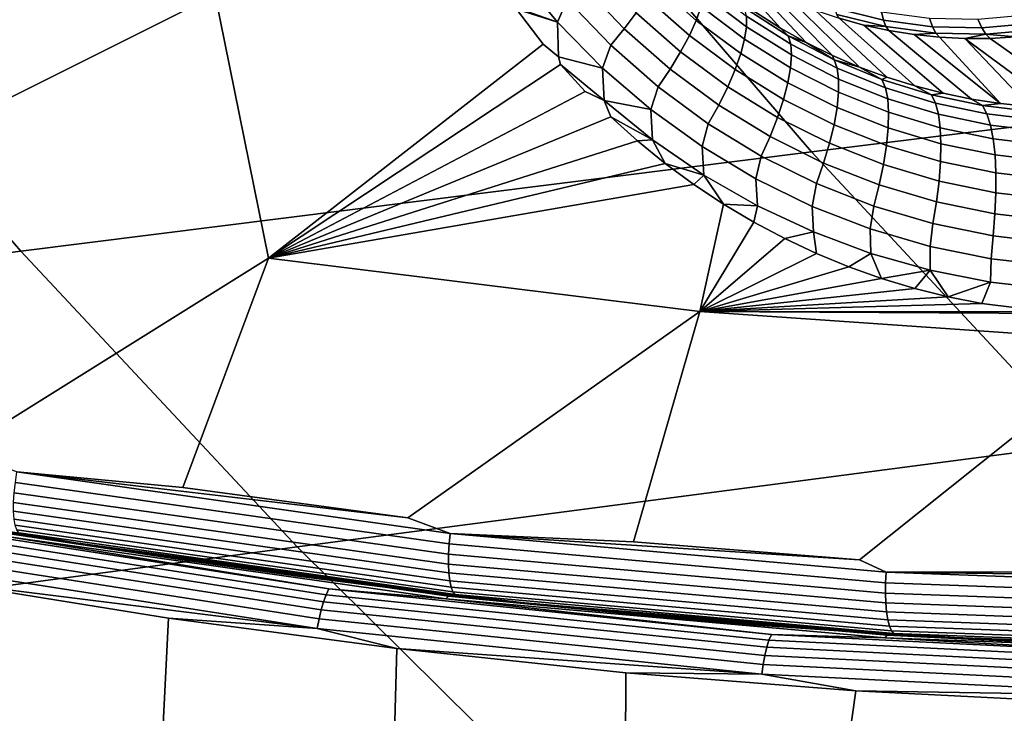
# Model space of a CAD drawing. Header units: metres. Extents: x -240 to 45, y -77 to 27.
# Tile 70 of 256: x -218.9 to -217.19, y -15.11 to -13.9. Entities that reach past the tile are written whole.
import ezdxf

# ---------------------------------------------------------------- set-up
doc = ezdxf.new("R2010")
doc.units = ezdxf.units.M
doc.layers.add('solid_102011X2', color=7, linetype='CONTINUOUS')

msp = doc.modelspace()

# ---------------------------------------------------------------- linework, layer by layer
at = {"layer": 'solid_102011X2'}
for points in [[(-216.585831, -13.440899, 301.775146), (-217.977844, -13.604796, 300.116638), (-217.524002, -14.133403, 299.797791), (-216.139908, -13.962854, 301.456696)], [(-217.977844, -13.604796, 300.116638), (-219.358139, -13.770523, 298.447479), (-218.896011, -14.305807, 298.128632), (-217.524002, -14.133403, 299.797791)], [(-219.124634, -13.752932, 273.059631), (-218.55864, -13.861032, 272.916779), (-219.208542, -14.186121, 272.996063)], [(-219.358139, -13.770523, 298.447479), (-220.725006, -13.937861, 296.767059), (-220.254196, -14.479825, 296.448639), (-218.896011, -14.305807, 298.128632)], [(-218.017715, -13.781998, 272.794159), (-217.948074, -13.868832, 272.763702), (-217.964508, -13.908381, 272.769867), (-218.036209, -13.821541, 272.800385)], [(-217.577393, -13.918486, 272.378235), (-217.620743, -13.891112, 272.395569), (-217.714615, -13.782728, 271.666595), (-217.67746, -13.807922, 271.659332)], [(-218.036209, -13.821541, 272.800385), (-217.964508, -13.908381, 272.769867), (-218.038635, -13.882269, 272.794342)], [(-217.899353, -13.816694, 272.727386), (-217.828003, -13.891851, 272.696259), (-217.848663, -13.919778, 272.716339), (-217.922348, -13.842445, 272.747833)], [(-217.785492, -13.817716, 272.612518), (-217.715103, -13.881244, 272.581665), (-217.723755, -13.905154, 272.612701), (-217.796127, -13.84036, 272.64389)], [(-217.532822, -13.943481, 272.361053), (-217.577393, -13.918486, 272.378235), (-217.67746, -13.807922, 271.659332), (-217.639069, -13.83104, 271.651581)], [(-217.796127, -13.84036, 272.64389), (-217.723755, -13.905154, 272.612701), (-217.73584, -13.931536, 272.640411), (-217.810379, -13.865219, 272.671967)], [(-217.487152, -13.966058, 272.344208), (-217.532822, -13.943481, 272.361053), (-217.639069, -13.83104, 271.651581), (-217.599564, -13.852015, 271.643341)], [(-217.922348, -13.842445, 272.747833), (-217.848663, -13.919778, 272.716339), (-217.872009, -13.9485, 272.731842), (-217.948074, -13.868832, 272.763702)], [(-217.708588, -13.842493, 272.511902), (-217.63649, -13.897902, 272.481262), (-217.63649, -13.916173, 272.516998), (-217.710007, -13.860231, 272.547852)], [(-217.440475, -13.986183, 272.327667), (-217.487152, -13.966058, 272.344208), (-217.599564, -13.852015, 271.643341), (-217.559067, -13.870785, 271.634644)], [(-218.55864, -13.861032, 272.916779), (-218.465927, -14.318016, 272.80954), (-219.003433, -14.653206, 272.838623), (-219.208542, -14.186121, 272.996063)], [(-218.035995, -13.885931, 272.793182), (-217.989609, -13.94623, 272.77301), (-218.465927, -14.318016, 272.80954), (-218.55864, -13.861032, 272.916779)], [(-217.948074, -13.868832, 272.763702), (-217.872009, -13.9485, 272.731842), (-217.886505, -13.988034, 272.738007), (-217.964508, -13.908381, 272.769867)], [(-217.810379, -13.865219, 272.671967), (-217.73584, -13.931536, 272.640411), (-217.751114, -13.959915, 272.664307), (-217.828003, -13.891851, 272.696259)], [(-217.710007, -13.860231, 272.547852), (-217.63649, -13.916173, 272.516998), (-217.639847, -13.937991, 272.550507), (-217.715103, -13.881244, 272.581665)], [(-217.392914, -14.003836, 272.311554), (-217.440475, -13.986183, 272.327667), (-217.559067, -13.870785, 271.634644), (-217.517685, -13.887295, 271.625519)], [(-217.399078, -13.904934, 271.541534), (-217.482788, -13.884199, 271.561127), (-217.484222, -13.869994, 271.535767), (-217.402267, -13.890296, 271.516602)], [(-217.964508, -13.908381, 272.769867), (-218.035995, -13.885931, 272.793182), (-218.038635, -13.882269, 272.794342)], [(-217.964508, -13.908381, 272.769867), (-217.962753, -13.96854, 272.763123), (-217.989609, -13.94623, 272.77301), (-218.035995, -13.885931, 272.793182)], [(-217.828003, -13.891851, 272.696259), (-217.751114, -13.959915, 272.664307), (-217.769318, -13.989786, 272.68399), (-217.848663, -13.919778, 272.716339)], [(-217.715103, -13.881244, 272.581665), (-217.639847, -13.937991, 272.550507), (-217.6465, -13.962966, 272.581207), (-217.723755, -13.905154, 272.612701)], [(-217.564331, -13.932002, 272.413635), (-217.639862, -13.883506, 272.44397), (-217.620743, -13.891112, 272.395569), (-217.577393, -13.918486, 272.378235)], [(-217.639862, -13.883506, 272.44397), (-217.564331, -13.932002, 272.413635), (-217.559952, -13.946541, 272.450775), (-217.63649, -13.897902, 272.481262)], [(-217.344559, -14.018992, 272.295898), (-217.392914, -14.003836, 272.311554), (-217.517685, -13.887295, 271.625519), (-217.47554, -13.901496, 271.615997)], [(-217.394791, -13.915852, 271.568146), (-217.479874, -13.894775, 271.588074), (-217.482788, -13.884199, 271.561127), (-217.399078, -13.904934, 271.541534)], [(-217.402267, -13.890296, 271.516602), (-217.318848, -13.901415, 271.496216), (-217.313873, -13.916289, 271.520721), (-217.399078, -13.904934, 271.541534)], [(-217.964508, -13.908381, 272.769867), (-217.886505, -13.988034, 272.738007), (-217.962753, -13.96854, 272.763123)], [(-217.723755, -13.905154, 272.612701), (-217.6465, -13.962966, 272.581207), (-217.656357, -13.990652, 272.608521), (-217.73584, -13.931536, 272.640411)], [(-217.63649, -13.897902, 272.481262), (-217.559952, -13.946541, 272.450775), (-217.558578, -13.965208, 272.486267), (-217.63649, -13.916173, 272.516998)], [(-217.479874, -13.894775, 271.588074), (-217.394791, -13.915852, 271.568146), (-217.432755, -13.913346, 271.60611), (-217.47554, -13.901496, 271.615997)], [(-217.295532, -14.031645, 272.280762), (-217.344559, -14.018992, 272.295898), (-217.47554, -13.901496, 271.615997), (-217.432755, -13.913346, 271.60611)], [(-217.399078, -13.904934, 271.541534), (-217.313873, -13.916289, 271.520721), (-217.308182, -13.927393, 271.546997), (-217.394791, -13.915852, 271.568146)], [(-217.228195, -13.918132, 271.498932), (-217.313873, -13.916289, 271.520721), (-217.318848, -13.901415, 271.496216), (-217.23494, -13.903219, 271.474884)], [(-217.143021, -13.910441, 271.47641), (-217.228195, -13.918132, 271.498932), (-217.23494, -13.903219, 271.474884), (-217.15155, -13.895688, 271.45282)], [(-217.848663, -13.919778, 272.716339), (-217.769318, -13.989786, 272.68399), (-217.790115, -14.020614, 272.699036), (-217.872009, -13.9485, 272.731842)], [(-217.63649, -13.916173, 272.516998), (-217.558578, -13.965208, 272.486267), (-217.560242, -13.98767, 272.51947), (-217.639847, -13.937991, 272.550507)], [(-217.564331, -13.932002, 272.413635), (-217.577393, -13.918486, 272.378235), (-217.532822, -13.943481, 272.361053)], [(-217.245941, -14.041779, 272.266174), (-217.295532, -14.031645, 272.280762), (-217.432755, -13.913346, 271.60611), (-217.389481, -13.922812, 271.595856)], [(-217.394791, -13.915852, 271.568146), (-217.389481, -13.922812, 271.595856), (-217.432755, -13.913346, 271.60611)], [(-217.394791, -13.915852, 271.568146), (-217.308182, -13.927393, 271.546997), (-217.34581, -13.929866, 271.585327), (-217.389481, -13.922812, 271.595856)], [(-217.195908, -14.04939, 272.252197), (-217.245941, -14.041779, 272.266174), (-217.389481, -13.922812, 271.595856), (-217.34581, -13.929866, 271.585327)], [(-217.221085, -13.929267, 271.524841), (-217.308182, -13.927393, 271.546997), (-217.313873, -13.916289, 271.520721), (-217.228195, -13.918132, 271.498932)], [(-217.134506, -13.921449, 271.501953), (-217.221085, -13.929267, 271.524841), (-217.228195, -13.918132, 271.498932), (-217.143021, -13.910441, 271.47641)], [(-217.134506, -13.921449, 271.501953), (-217.169876, -13.93365, 271.540558), (-217.221085, -13.929267, 271.524841)], [(-217.73584, -13.931536, 272.640411), (-217.656357, -13.990652, 272.608521), (-217.669205, -14.020553, 272.631989), (-217.751114, -13.959915, 272.664307)], [(-217.639847, -13.937991, 272.550507), (-217.560242, -13.98767, 272.51947), (-217.564896, -14.013524, 272.549805), (-217.6465, -13.962966, 272.581207)], [(-217.564331, -13.932002, 272.413635), (-217.532822, -13.943481, 272.361053), (-217.484756, -13.973482, 272.383759)], [(-217.564331, -13.932002, 272.413635), (-217.484756, -13.973482, 272.383759), (-217.479446, -13.988087, 272.420746), (-217.559952, -13.946541, 272.450775)], [(-217.484756, -13.973482, 272.383759), (-217.532822, -13.943481, 272.361053), (-217.487152, -13.966058, 272.344208)], [(-217.308182, -13.927393, 271.546997), (-217.30188, -13.934486, 271.574463), (-217.34581, -13.929866, 271.585327)], [(-217.195908, -14.04939, 272.252197), (-217.34581, -13.929866, 271.585327), (-217.30188, -13.934486, 271.574463)], [(-217.308182, -13.927393, 271.546997), (-217.221085, -13.929267, 271.524841), (-217.257843, -13.936661, 271.563385), (-217.30188, -13.934486, 271.574463)], [(-217.257843, -13.936661, 271.563385), (-217.145508, -14.054482, 272.2388), (-217.195908, -14.04939, 272.252197), (-217.30188, -13.934486, 271.574463)], [(-217.221085, -13.929267, 271.524841), (-217.213791, -13.936381, 271.552063), (-217.257843, -13.936661, 271.563385)], [(-217.094864, -14.057061, 272.226105), (-217.257843, -13.936661, 271.563385), (-217.213791, -13.936381, 271.552063), (-217.0439, -14.057132, 272.21402)], [(-217.094864, -14.057061, 272.226105), (-217.145508, -14.054482, 272.2388), (-217.257843, -13.936661, 271.563385)], [(-217.221085, -13.929267, 271.524841), (-217.169876, -13.93365, 271.540558), (-217.213791, -13.936381, 271.552063)], [(-217.0439, -14.057132, 272.21402), (-217.213791, -13.936381, 271.552063), (-217.169876, -13.93365, 271.540558), (-216.992722, -14.054678, 272.202606)], [(-217.962753, -13.96854, 272.763123), (-217.959427, -13.981945, 272.760223), (-218.465927, -14.318016, 272.80954), (-217.989609, -13.94623, 272.77301)], [(-217.872009, -13.9485, 272.731842), (-217.790115, -14.020614, 272.699036), (-217.80275, -14.060121, 272.705261), (-217.886505, -13.988034, 272.738007)], [(-217.751114, -13.959915, 272.664307), (-217.669205, -14.020553, 272.631989), (-217.68483, -14.052133, 272.651184), (-217.769318, -13.989786, 272.68399)], [(-217.559952, -13.946541, 272.450775), (-217.479446, -13.988087, 272.420746), (-217.476776, -14.007041, 272.456024), (-217.558578, -13.965208, 272.486267)], [(-217.886505, -13.988034, 272.738007), (-217.883743, -14.044278, 272.731903), (-217.959427, -13.981945, 272.760223), (-217.962753, -13.96854, 272.763123)], [(-217.6465, -13.962966, 272.581207), (-217.564896, -14.013524, 272.549805), (-217.572479, -14.042308, 272.576691), (-217.656357, -13.990652, 272.608521)], [(-217.558578, -13.965208, 272.486267), (-217.476776, -14.007041, 272.456024), (-217.476776, -14.030005, 272.488922), (-217.560242, -13.98767, 272.51947)], [(-216.139908, -13.962854, 301.456696), (-217.524002, -14.133403, 299.797791), (-217.053131, -14.640381, 299.46698), (-215.677292, -14.463412, 301.126282)], [(-217.484756, -13.973482, 272.383759), (-217.487152, -13.966058, 272.344208), (-217.440475, -13.986183, 272.327667)], [(-217.484756, -13.973482, 272.383759), (-217.440475, -13.986183, 272.327667), (-217.401627, -14.007641, 272.354797)], [(-217.484756, -13.973482, 272.383759), (-217.401627, -14.007641, 272.354797), (-217.395493, -14.022262, 272.391632), (-217.479446, -13.988087, 272.420746)], [(-217.959427, -13.981945, 272.760223), (-217.916763, -14.028431, 272.742523), (-218.465927, -14.318016, 272.80954)], [(-217.883743, -14.044278, 272.731903), (-217.916763, -14.028431, 272.742523), (-217.959427, -13.981945, 272.760223)], [(-217.886505, -13.988034, 272.738007), (-217.80275, -14.060121, 272.705261), (-217.883743, -14.044278, 272.731903)], [(-217.769318, -13.989786, 272.68399), (-217.68483, -14.052133, 272.651184), (-217.702957, -14.084829, 272.665771), (-217.790115, -14.020614, 272.699036)], [(-217.656357, -13.990652, 272.608521), (-217.572479, -14.042308, 272.576691), (-217.58284, -14.073507, 272.599701), (-217.669205, -14.020553, 272.631989)], [(-217.560242, -13.98767, 272.51947), (-217.476776, -14.030005, 272.488922), (-217.479446, -14.056568, 272.51889), (-217.564896, -14.013524, 272.549805)], [(-217.479446, -13.988087, 272.420746), (-217.395493, -14.022262, 272.391632), (-217.391586, -14.041417, 272.426666), (-217.476776, -14.007041, 272.456024)], [(-217.401627, -14.007641, 272.354797), (-217.440475, -13.986183, 272.327667), (-217.392914, -14.003836, 272.311554)], [(-217.476776, -14.007041, 272.456024), (-217.391586, -14.041417, 272.426666), (-217.389969, -14.064764, 272.459259), (-217.476776, -14.030005, 272.488922)], [(-217.315506, -14.034236, 272.326996), (-217.401627, -14.007641, 272.354797), (-217.392914, -14.003836, 272.311554), (-217.344559, -14.018992, 272.295898)], [(-217.401627, -14.007641, 272.354797), (-217.315506, -14.034236, 272.326996), (-217.308624, -14.048854, 272.363739), (-217.395493, -14.022262, 272.391632)], [(-217.883743, -14.044278, 272.731903), (-217.872131, -14.072591, 272.724548), (-218.465927, -14.318016, 272.80954), (-217.916763, -14.028431, 272.742523)], [(-217.790115, -14.020614, 272.699036), (-217.702957, -14.084829, 272.665771), (-217.713821, -14.12431, 272.672028), (-217.80275, -14.060121, 272.705261)], [(-217.669205, -14.020553, 272.631989), (-217.58284, -14.073507, 272.599701), (-217.595795, -14.106563, 272.618408), (-217.68483, -14.052133, 272.651184)], [(-217.564896, -14.013524, 272.549805), (-217.479446, -14.056568, 272.51889), (-217.484741, -14.086256, 272.545349), (-217.572479, -14.042308, 272.576691)], [(-217.395493, -14.022262, 272.391632), (-217.308624, -14.048854, 272.363739), (-217.303543, -14.068151, 272.39856), (-217.391586, -14.041417, 272.426666)], [(-217.315506, -14.034236, 272.326996), (-217.344559, -14.018992, 272.295898), (-217.295532, -14.031645, 272.280762)], [(-217.883743, -14.044278, 272.731903), (-217.799515, -14.112792, 272.699951), (-217.872131, -14.072591, 272.724548)], [(-217.80275, -14.060121, 272.705261), (-217.799515, -14.112792, 272.699951), (-217.883743, -14.044278, 272.731903)], [(-217.572479, -14.042308, 272.576691), (-217.484741, -14.086256, 272.545349), (-217.492569, -14.118537, 272.567871), (-217.58284, -14.073507, 272.599701)], [(-217.476776, -14.030005, 272.488922), (-217.389969, -14.064764, 272.459259), (-217.390671, -14.091885, 272.488831), (-217.479446, -14.056568, 272.51889)], [(-217.391586, -14.041417, 272.426666), (-217.303543, -14.068151, 272.39856), (-217.300339, -14.091782, 272.430817), (-217.389969, -14.064764, 272.459259)], [(-217.226944, -14.053038, 272.300751), (-217.315506, -14.034236, 272.326996), (-217.295532, -14.031645, 272.280762), (-217.245941, -14.041779, 272.266174)], [(-217.315506, -14.034236, 272.326996), (-217.226944, -14.053038, 272.300751), (-217.219376, -14.067653, 272.337372), (-217.308624, -14.048854, 272.363739)], [(-217.226944, -14.053038, 272.300751), (-217.245941, -14.041779, 272.266174), (-217.195908, -14.04939, 272.252197)], [(-217.80275, -14.060121, 272.705261), (-217.713821, -14.12431, 272.672028), (-217.710541, -14.173808, 272.667633), (-217.799515, -14.112792, 272.699951)], [(-217.68483, -14.052133, 272.651184), (-217.595795, -14.106563, 272.618408), (-217.611115, -14.140884, 272.632446), (-217.702957, -14.084829, 272.665771)], [(-217.479446, -14.056568, 272.51889), (-217.390671, -14.091885, 272.488831), (-217.393677, -14.122294, 272.514832), (-217.484741, -14.086256, 272.545349)], [(-217.308624, -14.048854, 272.363739), (-217.219376, -14.067653, 272.337372), (-217.213165, -14.087049, 272.371918), (-217.303543, -14.068151, 272.39856)], [(-217.136627, -14.063916, 272.276306), (-217.226944, -14.053038, 272.300751), (-217.195908, -14.04939, 272.252197), (-217.145508, -14.054482, 272.2388)], [(-217.226944, -14.053038, 272.300751), (-217.136627, -14.063916, 272.276306), (-217.128403, -14.078547, 272.312775), (-217.219376, -14.067653, 272.337372)], [(-217.872131, -14.072591, 272.724548), (-217.82576, -14.114269, 272.706329), (-218.465927, -14.318016, 272.80954)], [(-217.799515, -14.112792, 272.699951), (-217.82576, -14.114269, 272.706329), (-217.872131, -14.072591, 272.724548)], [(-217.58284, -14.073507, 272.599701), (-217.492569, -14.118537, 272.567871), (-217.502792, -14.152834, 272.585999), (-217.595795, -14.106563, 272.618408)], [(-217.389969, -14.064764, 272.459259), (-217.300339, -14.091782, 272.430817), (-217.299088, -14.119323, 272.459961), (-217.390671, -14.091885, 272.488831)], [(-217.303543, -14.068151, 272.39856), (-217.213165, -14.087049, 272.371918), (-217.20842, -14.110881, 272.40387), (-217.300339, -14.091782, 272.430817)], [(-217.219376, -14.067653, 272.337372), (-217.128403, -14.078547, 272.312775), (-217.121094, -14.098016, 272.347076), (-217.213165, -14.087049, 272.371918)], [(-217.702957, -14.084829, 272.665771), (-217.611115, -14.140884, 272.632446), (-217.620316, -14.180352, 272.638733), (-217.713821, -14.12431, 272.672028)], [(-217.484741, -14.086256, 272.545349), (-217.393677, -14.122294, 272.514832), (-217.398941, -14.155448, 272.536835), (-217.492569, -14.118537, 272.567871)], [(-217.390671, -14.091885, 272.488831), (-217.299088, -14.119323, 272.459961), (-217.299805, -14.150284, 272.485474), (-217.393677, -14.122294, 272.514832)], [(-217.300339, -14.091782, 272.430817), (-217.20842, -14.110881, 272.40387), (-217.205231, -14.13872, 272.432587), (-217.299088, -14.119323, 272.459961)], [(-217.213165, -14.087049, 272.371918), (-217.121094, -14.098016, 272.347076), (-217.114838, -14.121976, 272.378632), (-217.20842, -14.110881, 272.40387)], [(-217.82576, -14.114269, 272.706329), (-217.777634, -14.153454, 272.687958), (-218.465927, -14.318016, 272.80954)], [(-217.799515, -14.112792, 272.699951), (-217.777634, -14.153454, 272.687958), (-217.82576, -14.114269, 272.706329)], [(-217.799515, -14.112792, 272.699951), (-217.710541, -14.173808, 272.667633), (-217.777634, -14.153454, 272.687958)], [(-217.595795, -14.106563, 272.618408), (-217.502792, -14.152834, 272.585999), (-217.515213, -14.188534, 272.599457), (-217.611115, -14.140884, 272.632446)], [(-217.20842, -14.110881, 272.40387), (-217.114838, -14.121976, 272.378632), (-217.109726, -14.15, 272.406891), (-217.205231, -14.13872, 272.432587)], [(-217.713821, -14.12431, 272.672028), (-217.620316, -14.180352, 272.638733), (-217.617401, -14.227098, 272.635315), (-217.710541, -14.173808, 272.667633)], [(-217.492569, -14.118537, 272.567871), (-217.398941, -14.155448, 272.536835), (-217.406357, -14.190754, 272.554382), (-217.502792, -14.152834, 272.585999)], [(-217.393677, -14.122294, 272.514832), (-217.299805, -14.150284, 272.485474), (-217.302475, -14.184109, 272.506897), (-217.398941, -14.155448, 272.536835)], [(-217.299088, -14.119323, 272.459961), (-217.205231, -14.13872, 272.432587), (-217.203659, -14.17007, 272.457581), (-217.299805, -14.150284, 272.485474)], [(-217.524002, -14.133403, 299.797791), (-218.896011, -14.305807, 298.128632), (-218.416519, -14.819223, 297.797821), (-217.053131, -14.640381, 299.46698)], [(-217.611115, -14.140884, 272.632446), (-217.515213, -14.188534, 272.599457), (-217.522781, -14.228001, 272.605743), (-217.620316, -14.180352, 272.638733)], [(-217.205231, -14.13872, 272.432587), (-217.109726, -14.15, 272.406891), (-217.105881, -14.181584, 272.431335), (-217.203659, -14.17007, 272.457581)], [(-217.777634, -14.153454, 272.687958), (-217.727951, -14.190067, 272.669525), (-218.465927, -14.318016, 272.80954)], [(-217.710541, -14.173808, 272.667633), (-217.727951, -14.190067, 272.669525), (-217.777634, -14.153454, 272.687958)], [(-217.502792, -14.152834, 272.585999), (-217.406357, -14.190754, 272.554382), (-217.415802, -14.227579, 272.56723), (-217.515213, -14.188534, 272.599457)], [(-217.398941, -14.155448, 272.536835), (-217.302475, -14.184109, 272.506897), (-217.307053, -14.220193, 272.523834), (-217.406357, -14.190754, 272.554382)], [(-217.299805, -14.150284, 272.485474), (-217.203659, -14.17007, 272.457581), (-217.203735, -14.204369, 272.478394), (-217.302475, -14.184109, 272.506897)], [(-217.710541, -14.173808, 272.667633), (-217.676727, -14.224087, 272.651031), (-217.727951, -14.190067, 272.669525)], [(-217.710541, -14.173808, 272.667633), (-217.617401, -14.227098, 272.635315), (-217.676727, -14.224087, 272.651031)], [(-217.620316, -14.180352, 272.638733), (-217.522781, -14.228001, 272.605743), (-217.520569, -14.272436, 272.603271), (-217.617401, -14.227098, 272.635315)], [(-217.203659, -14.17007, 272.457581), (-217.105881, -14.181584, 272.431335), (-217.103348, -14.216166, 272.451538), (-217.203735, -14.204369, 272.478394)], [(-217.727951, -14.190067, 272.669525), (-217.676727, -14.224087, 272.651031), (-217.717545, -14.410312, 272.621552), (-218.465927, -14.318016, 272.80954)], [(-217.515213, -14.188534, 272.599457), (-217.415802, -14.227579, 272.56723), (-217.421814, -14.267069, 272.573425), (-217.522781, -14.228001, 272.605743)], [(-217.406357, -14.190754, 272.554382), (-217.307053, -14.220193, 272.523834), (-217.313461, -14.257893, 272.536011), (-217.415802, -14.227579, 272.56723)], [(-217.302475, -14.184109, 272.506897), (-217.203735, -14.204369, 272.478394), (-217.205444, -14.241004, 272.494659), (-217.307053, -14.220193, 272.523834)], [(-217.203735, -14.204369, 272.478394), (-217.103348, -14.216166, 272.451538), (-217.102173, -14.253124, 272.467102), (-217.205444, -14.241004, 272.494659)], [(-217.676727, -14.224087, 272.651031), (-217.624115, -14.25543, 272.632599), (-217.717545, -14.410312, 272.621552)], [(-217.617401, -14.227098, 272.635315), (-217.624115, -14.25543, 272.632599), (-217.676727, -14.224087, 272.651031)], [(-217.617401, -14.227098, 272.635315), (-217.520569, -14.272436, 272.603271), (-217.570206, -14.284072, 272.614258), (-217.624115, -14.25543, 272.632599)], [(-217.522781, -14.228001, 272.605743), (-217.421814, -14.267069, 272.573425), (-217.420578, -14.309669, 272.571869), (-217.520569, -14.272436, 272.603271)], [(-217.415802, -14.227579, 272.56723), (-217.313461, -14.257893, 272.536011), (-217.317963, -14.297427, 272.542114), (-217.421814, -14.267069, 272.573425)], [(-217.307053, -14.220193, 272.523834), (-217.205444, -14.241004, 272.494659), (-217.208771, -14.279319, 272.506104), (-217.313461, -14.257893, 272.536011)], [(-217.205444, -14.241004, 272.494659), (-217.102173, -14.253124, 272.467102), (-217.102371, -14.2918, 272.477783), (-217.208771, -14.279319, 272.506104)], [(-217.624115, -14.25543, 272.632599), (-217.570206, -14.284072, 272.614258), (-217.717545, -14.410312, 272.621552)], [(-217.421814, -14.267069, 272.573425), (-217.317963, -14.297427, 272.542114), (-217.317963, -14.338671, 272.541321), (-217.420578, -14.309669, 272.571869)], [(-217.313461, -14.257893, 272.536011), (-217.208771, -14.279319, 272.506104), (-217.211792, -14.318923, 272.511993), (-217.317963, -14.297427, 272.542114)], [(-217.570206, -14.284072, 272.614258), (-217.515167, -14.309916, 272.59613), (-217.717545, -14.410312, 272.621552)], [(-217.520569, -14.272436, 272.603271), (-217.515167, -14.309916, 272.59613), (-217.570206, -14.284072, 272.614258)], [(-217.520569, -14.272436, 272.603271), (-217.420578, -14.309669, 272.571869), (-217.459122, -14.332956, 272.578217), (-217.515167, -14.309916, 272.59613)], [(-217.208771, -14.279319, 272.506104), (-217.102371, -14.2918, 272.477783), (-217.103973, -14.3315, 272.483398), (-217.211792, -14.318923, 272.511993)], [(-217.317963, -14.297427, 272.542114), (-217.211792, -14.318923, 272.511993), (-217.213196, -14.359302, 272.511902), (-217.317963, -14.338671, 272.541321)], [(-218.896011, -14.305807, 298.128632), (-220.254196, -14.479825, 296.448639), (-219.765701, -14.999675, 296.118256), (-218.416519, -14.819223, 297.797821)], [(-218.902695, -14.689019, 272.810181), (-219.003433, -14.653206, 272.838623), (-218.465927, -14.318016, 272.80954), (-218.614792, -14.716136, 272.74176)], [(-218.224564, -14.768558, 272.64447), (-218.614792, -14.716136, 272.74176), (-218.465927, -14.318016, 272.80954), (-217.717545, -14.410312, 272.621552)], [(-217.515167, -14.309916, 272.59613), (-217.459122, -14.332956, 272.578217), (-217.717545, -14.410312, 272.621552)], [(-217.420578, -14.309669, 272.571869), (-217.402283, -14.353137, 272.560608), (-217.459122, -14.332956, 272.578217)], [(-217.420578, -14.309669, 272.571869), (-217.317963, -14.338671, 272.541321), (-217.402283, -14.353137, 272.560608)], [(-217.211792, -14.318923, 272.511993), (-217.103973, -14.3315, 272.483398), (-217.106903, -14.371515, 272.483826), (-217.213196, -14.359302, 272.511902)], [(-217.459122, -14.332956, 272.578217), (-217.402283, -14.353137, 272.560608), (-217.717545, -14.410312, 272.621552)], [(-217.402283, -14.353137, 272.560608), (-217.344742, -14.370456, 272.543365), (-217.717545, -14.410312, 272.621552)], [(-217.317963, -14.338671, 272.541321), (-217.344742, -14.370456, 272.543365), (-217.402283, -14.353137, 272.560608)], [(-217.317963, -14.338671, 272.541321), (-217.286697, -14.384876, 272.52655), (-217.344742, -14.370456, 272.543365)], [(-217.317963, -14.338671, 272.541321), (-217.213196, -14.359302, 272.511902), (-217.286697, -14.384876, 272.52655)], [(-217.344742, -14.370456, 272.543365), (-217.286697, -14.384876, 272.52655), (-217.717545, -14.410312, 272.621552)], [(-217.213196, -14.359302, 272.511902), (-217.228302, -14.396432, 272.510193), (-217.286697, -14.384876, 272.52655)], [(-217.213196, -14.359302, 272.511902), (-217.106903, -14.371515, 272.483826), (-217.111145, -14.411063, 272.479065), (-217.228302, -14.396432, 272.510193)], [(-217.286697, -14.384876, 272.52655), (-217.228302, -14.396432, 272.510193), (-217.717545, -14.410312, 272.621552)], [(-217.228302, -14.396432, 272.510193), (-217.111145, -14.411063, 272.479065), (-217.717545, -14.410312, 272.621552)], [(-218.150696, -14.795575, 272.622742), (-218.224564, -14.768558, 272.64447), (-217.717545, -14.410312, 272.621552), (-217.832993, -14.810436, 272.546875)], [(-217.440369, -14.841734, 272.449005), (-217.832993, -14.810436, 272.546875), (-217.717545, -14.410312, 272.621552), (-216.965454, -14.462592, 272.432648)], [(-216.990952, -14.414536, 272.449402), (-216.965454, -14.462592, 272.432648), (-217.717545, -14.410312, 272.621552)], [(-217.111145, -14.411063, 272.479065), (-216.990952, -14.414536, 272.449402), (-217.717545, -14.410312, 272.621552)], [(-217.394409, -14.862881, 272.434235), (-217.440369, -14.841734, 272.449005), (-216.965454, -14.462592, 272.432648), (-217.046936, -14.862415, 272.350922)], [(-217.053131, -14.640381, 299.46698), (-218.416519, -14.819223, 297.797821), (-217.920425, -15.309995, 297.455536), (-216.565979, -15.124961, 299.124695)], [(-218.152649, -14.81386, 272.623352), (-218.905533, -14.707177, 272.811005), (-218.902695, -14.689019, 272.810181), (-218.150696, -14.795575, 272.622742)], [(-218.902695, -14.689019, 272.810181), (-218.614792, -14.716136, 272.74176), (-218.224564, -14.768558, 272.64447)], [(-218.150696, -14.795575, 272.622742), (-218.902695, -14.689019, 272.810181), (-218.224564, -14.768558, 272.64447)], [(-218.153748, -14.831812, 272.627228), (-218.907516, -14.725006, 272.815094), (-218.905533, -14.707177, 272.811005), (-218.152649, -14.81386, 272.623352)], [(-218.153961, -14.848823, 272.634247), (-218.908569, -14.741901, 272.822327), (-218.907516, -14.725006, 272.815094), (-218.153748, -14.831812, 272.627228)], [(-218.15329, -14.864317, 272.644135), (-218.908646, -14.757292, 272.832397), (-218.908569, -14.741901, 272.822327), (-218.153961, -14.848823, 272.634247)], [(-218.151733, -14.87777, 272.656586), (-218.907745, -14.770656, 272.845001), (-218.908646, -14.757292, 272.832397), (-218.15329, -14.864317, 272.644135)], [(-218.366058, -14.90202, 272.679565), (-219.129532, -14.782904, 272.869934), (-219.124374, -14.773043, 272.883362), (-218.361389, -14.892083, 272.693146)], [(-218.361389, -14.892083, 272.693146), (-219.124374, -14.773043, 272.883362), (-218.916092, -14.801498, 272.847717)], [(-218.996552, -14.778771, 272.936249), (-218.800766, -14.811769, 272.887451), (-218.808075, -14.811848, 272.856049), (-219.003891, -14.778852, 272.904877)], [(-218.911301, -14.79704, 272.863892), (-219.003891, -14.778852, 272.904877), (-218.808075, -14.811848, 272.856049)], [(-218.899689, -14.794498, 272.893433), (-218.800766, -14.811769, 272.887451), (-218.996552, -14.778771, 272.936249)], [(-218.149353, -14.888727, 272.671204), (-218.905899, -14.781541, 272.859741), (-218.907745, -14.770656, 272.845001), (-218.151733, -14.87777, 272.656586)], [(-218.37468, -14.928462, 272.658691), (-219.139465, -14.809142, 272.849396), (-219.134613, -14.79506, 272.85849), (-218.370529, -14.914271, 272.667969)], [(-218.370529, -14.914271, 272.667969), (-219.134613, -14.79506, 272.85849), (-219.129532, -14.782904, 272.869934), (-218.366058, -14.90202, 272.679565)], [(-218.158569, -14.908999, 272.658844), (-218.916092, -14.801498, 272.847717), (-218.911301, -14.79704, 272.863892), (-218.154007, -14.90451, 272.675079)], [(-218.911301, -14.79704, 272.863892), (-218.808075, -14.811848, 272.856049), (-218.611801, -14.842197, 272.807129)], [(-218.911301, -14.79704, 272.863892), (-218.611801, -14.842197, 272.807129), (-218.415146, -14.869895, 272.758087)], [(-218.911301, -14.79704, 272.863892), (-218.415146, -14.869895, 272.758087), (-218.218109, -14.894934, 272.708984)], [(-218.154007, -14.90451, 272.675079), (-218.911301, -14.79704, 272.863892), (-218.218109, -14.894934, 272.708984)], [(-218.14624, -14.896816, 272.687408), (-218.903183, -14.789579, 272.876068), (-218.905899, -14.781541, 272.859741), (-218.149353, -14.888727, 272.671204)], [(-218.903183, -14.789579, 272.876068), (-218.14624, -14.896816, 272.687408), (-218.142502, -14.901763, 272.704742), (-218.899689, -14.794498, 272.893433)], [(-218.899689, -14.794498, 272.893433), (-218.142502, -14.901763, 272.704742), (-218.800766, -14.811769, 272.887451)], [(-217.395462, -14.881245, 272.434631), (-218.152649, -14.81386, 272.623352), (-218.150696, -14.795575, 272.622742), (-217.394409, -14.862881, 272.434235)], [(-218.150696, -14.795575, 272.622742), (-217.832993, -14.810436, 272.546875), (-217.440369, -14.841734, 272.449005)], [(-217.394409, -14.862881, 272.434235), (-218.150696, -14.795575, 272.622742), (-217.440369, -14.841734, 272.449005)], [(-218.378372, -14.94416, 272.652039), (-219.143921, -14.824719, 272.842926), (-219.139465, -14.809142, 272.849396), (-218.37468, -14.928462, 272.658691)], [(-218.361389, -14.892083, 272.693146), (-218.916092, -14.801498, 272.847717), (-218.158569, -14.908999, 272.658844)], [(-218.800766, -14.811769, 272.887451), (-218.604523, -14.842122, 272.838531), (-218.611801, -14.842197, 272.807129), (-218.808075, -14.811848, 272.856049)], [(-218.142502, -14.901763, 272.704742), (-218.604523, -14.842122, 272.838531), (-218.800766, -14.811769, 272.887451)], [(-217.395676, -14.899274, 272.438293), (-218.153748, -14.831812, 272.627228), (-218.152649, -14.81386, 272.623352), (-217.395462, -14.881245, 272.434631)], [(-218.416519, -14.819223, 297.797821), (-219.765701, -14.999675, 296.118256), (-219.260284, -15.496622, 295.776398), (-217.920425, -15.309995, 297.455536)], [(-218.3815, -14.96089, 272.648193), (-219.147873, -14.84132, 272.839264), (-219.143921, -14.824719, 272.842926), (-218.378372, -14.94416, 272.652039)], [(-217.39505, -14.916356, 272.445099), (-218.153961, -14.848823, 272.634247), (-218.153748, -14.831812, 272.627228), (-217.395676, -14.899274, 272.438293)], [(-218.3815, -14.96089, 272.648193), (-219.03479, -14.87911, 272.80954), (-219.147873, -14.84132, 272.839264)], [(-218.604523, -14.842122, 272.838531), (-218.407883, -14.869823, 272.78952), (-218.415146, -14.869895, 272.758087), (-218.611801, -14.842197, 272.807129)], [(-218.142502, -14.901763, 272.704742), (-218.407883, -14.869823, 272.78952), (-218.604523, -14.842122, 272.838531)], [(-217.3936, -14.931914, 272.454834), (-218.15329, -14.864317, 272.644135), (-218.153961, -14.848823, 272.634247), (-217.39505, -14.916356, 272.445099)], [(-217.391388, -14.945421, 272.467133), (-218.151733, -14.87777, 272.656586), (-218.15329, -14.864317, 272.644135), (-217.3936, -14.931914, 272.454834)], [(-216.63591, -14.909149, 272.245239), (-217.395462, -14.881245, 272.434631), (-217.394409, -14.862881, 272.434235), (-216.635757, -14.890752, 272.245056)], [(-217.394409, -14.862881, 272.434235), (-217.046936, -14.862415, 272.350922), (-216.65303, -14.872458, 272.252716)], [(-216.635757, -14.890752, 272.245056), (-217.394409, -14.862881, 272.434235), (-216.65303, -14.872458, 272.252716)], [(-218.639999, -14.94262, 272.71109), (-218.791824, -17.974382, 272.748962), (-219.257584, -17.948479, 272.865082), (-219.03479, -14.87911, 272.80954)], [(-218.3815, -14.96089, 272.648193), (-218.639999, -14.94262, 272.71109), (-219.03479, -14.87911, 272.80954)], [(-218.407883, -14.869823, 272.78952), (-218.210861, -14.894866, 272.740417), (-218.218109, -14.894934, 272.708984), (-218.415146, -14.869895, 272.758087)], [(-218.142502, -14.901763, 272.704742), (-218.210861, -14.894866, 272.740417), (-218.407883, -14.869823, 272.78952)], [(-217.388474, -14.95642, 272.481567), (-218.149353, -14.888727, 272.671204), (-218.151733, -14.87777, 272.656586), (-217.391388, -14.945421, 272.467133)], [(-216.635239, -14.927209, 272.248718), (-217.395676, -14.899274, 272.438293), (-217.395462, -14.881245, 272.434631), (-216.63591, -14.909149, 272.245239)], [(-217.597687, -14.980896, 272.487976), (-218.366058, -14.90202, 272.679565), (-218.361389, -14.892083, 272.693146), (-217.593506, -14.970908, 272.501678)], [(-217.593506, -14.970908, 272.501678), (-218.361389, -14.892083, 272.693146), (-218.158569, -14.908999, 272.658844)], [(-218.210861, -14.894866, 272.740417), (-218.013535, -14.917247, 272.691223), (-218.020752, -14.91731, 272.65976), (-218.218109, -14.894934, 272.708984)], [(-218.154007, -14.90451, 272.675079), (-218.218109, -14.894934, 272.708984), (-218.020752, -14.91731, 272.65976)], [(-218.142502, -14.901763, 272.704742), (-218.013535, -14.917247, 272.691223), (-218.210861, -14.894866, 272.740417)], [(-217.384964, -14.964538, 272.497711), (-218.14624, -14.896816, 272.687408), (-218.149353, -14.888727, 272.671204), (-217.388474, -14.95642, 272.481567)], [(-218.14624, -14.896816, 272.687408), (-217.384964, -14.964538, 272.497711), (-217.380966, -14.9695, 272.514984), (-218.142502, -14.901763, 272.704742)], [(-216.633774, -14.94432, 272.25531), (-217.39505, -14.916356, 272.445099), (-217.395676, -14.899274, 272.438293), (-216.635239, -14.927209, 272.248718)], [(-217.604996, -15.007472, 272.466797), (-218.37468, -14.928462, 272.658691), (-218.370529, -14.914271, 272.667969), (-217.601547, -14.993209, 272.476257)], [(-217.601547, -14.993209, 272.476257), (-218.370529, -14.914271, 272.667969), (-218.366058, -14.90202, 272.679565), (-217.597687, -14.980896, 272.487976)], [(-217.396744, -14.976942, 272.468903), (-218.158569, -14.908999, 272.658844), (-218.154007, -14.90451, 272.675079), (-217.392395, -14.972432, 272.485199)], [(-217.593506, -14.970908, 272.501678), (-218.158569, -14.908999, 272.658844), (-217.396744, -14.976942, 272.468903)], [(-218.154007, -14.90451, 272.675079), (-218.020752, -14.91731, 272.65976), (-217.82309, -14.937017, 272.610474)], [(-218.154007, -14.90451, 272.675079), (-217.82309, -14.937017, 272.610474), (-217.625183, -14.954051, 272.561127)], [(-218.154007, -14.90451, 272.675079), (-217.625183, -14.954051, 272.561127), (-217.427063, -14.96841, 272.511749)], [(-217.392395, -14.972432, 272.485199), (-218.154007, -14.90451, 272.675079), (-217.427063, -14.96841, 272.511749)], [(-218.142502, -14.901763, 272.704742), (-217.380966, -14.9695, 272.514984), (-218.013535, -14.917247, 272.691223)], [(-218.013535, -14.917247, 272.691223), (-217.815903, -14.936959, 272.641968), (-217.82309, -14.937017, 272.610474), (-218.020752, -14.91731, 272.65976)], [(-217.380966, -14.9695, 272.514984), (-217.815903, -14.936959, 272.641968), (-218.013535, -14.917247, 272.691223)], [(-216.631561, -14.959901, 272.264832), (-217.3936, -14.931914, 272.454834), (-217.39505, -14.916356, 272.445099), (-216.633774, -14.94432, 272.25531)], [(-217.60791, -15.023252, 272.45993), (-218.378372, -14.94416, 272.652039), (-218.37468, -14.928462, 272.658691), (-217.604996, -15.007472, 272.466797)], [(-216.628677, -14.973427, 272.276978), (-217.391388, -14.945421, 272.467133), (-217.3936, -14.931914, 272.454834), (-216.631561, -14.959901, 272.264832)], [(-218.24353, -14.995458, 272.612244), (-218.325455, -17.989119, 272.63266), (-218.791824, -17.974382, 272.748962), (-218.639999, -14.94262, 272.71109)], [(-218.3815, -14.96089, 272.648193), (-218.24353, -14.995458, 272.612244), (-218.639999, -14.94262, 272.71109)], [(-217.610199, -15.040066, 272.455872), (-218.3815, -14.96089, 272.648193), (-218.378372, -14.94416, 272.652039), (-217.60791, -15.023252, 272.45993)], [(-217.815903, -14.936959, 272.641968), (-217.618011, -14.954, 272.592651), (-217.625183, -14.954051, 272.561127), (-217.82309, -14.937017, 272.610474)], [(-217.380966, -14.9695, 272.514984), (-217.618011, -14.954, 272.592651), (-217.815903, -14.936959, 272.641968)], [(-216.625229, -14.984439, 272.291321), (-217.388474, -14.95642, 272.481567), (-217.391388, -14.945421, 272.467133), (-216.628677, -14.973427, 272.276978)], [(-217.610199, -15.040066, 272.455872), (-218.24353, -14.995458, 272.612244), (-218.3815, -14.96089, 272.648193)], [(-217.618011, -14.954, 272.592651), (-217.419907, -14.968366, 272.543274), (-217.427063, -14.96841, 272.511749), (-217.625183, -14.954051, 272.561127)], [(-217.380966, -14.9695, 272.514984), (-217.419907, -14.968366, 272.543274), (-217.618011, -14.954, 272.592651)], [(-217.419907, -14.968366, 272.543274), (-217.221634, -14.980052, 272.493866), (-217.22876, -14.980088, 272.462311), (-217.427063, -14.96841, 272.511749)], [(-217.392395, -14.972432, 272.485199), (-217.427063, -14.96841, 272.511749), (-217.22876, -14.980088, 272.462311)], [(-217.380966, -14.9695, 272.514984), (-217.221634, -14.980052, 272.493866), (-217.419907, -14.968366, 272.543274)], [(-216.621307, -14.992564, 272.307343), (-217.384964, -14.964538, 272.497711), (-217.388474, -14.95642, 272.481567), (-216.625229, -14.984439, 272.291321)], [(-217.384964, -14.964538, 272.497711), (-216.621307, -14.992564, 272.307343), (-216.617065, -14.997527, 272.324554), (-217.380966, -14.9695, 272.514984)], [(-216.829666, -15.031686, 272.283783), (-217.601547, -14.993209, 272.476257), (-217.597687, -14.980896, 272.487976), (-216.826401, -15.019342, 272.295685)], [(-216.826401, -15.019342, 272.295685), (-217.597687, -14.980896, 272.487976), (-217.593506, -14.970908, 272.501678), (-216.822723, -15.00933, 272.309509)], [(-216.822723, -15.00933, 272.309509), (-217.593506, -14.970908, 272.501678), (-217.396744, -14.976942, 272.468903)], [(-216.632568, -15.005161, 272.278381), (-217.396744, -14.976942, 272.468903), (-217.392395, -14.972432, 272.485199), (-216.628448, -15.000644, 272.294739)], [(-216.822723, -15.00933, 272.309509), (-217.396744, -14.976942, 272.468903), (-216.632568, -15.005161, 272.278381)], [(-217.392395, -14.972432, 272.485199), (-217.22876, -14.980088, 272.462311), (-217.030304, -14.989086, 272.412811)], [(-217.392395, -14.972432, 272.485199), (-217.030304, -14.989086, 272.412811), (-216.831741, -14.995399, 272.363312)], [(-217.392395, -14.972432, 272.485199), (-216.831741, -14.995399, 272.363312), (-216.633118, -14.999027, 272.313782)], [(-216.628448, -15.000644, 272.294739), (-217.392395, -14.972432, 272.485199), (-216.633118, -14.999027, 272.313782)], [(-217.380966, -14.9695, 272.514984), (-216.617065, -14.997527, 272.324554), (-217.221634, -14.980052, 272.493866)], [(-217.221634, -14.980052, 272.493866), (-217.023209, -14.989058, 272.444366), (-217.030304, -14.989086, 272.412811), (-217.22876, -14.980088, 272.462311)], [(-216.617065, -14.997527, 272.324554), (-217.023209, -14.989058, 272.444366), (-217.221634, -14.980052, 272.493866)], [(-217.845795, -15.037552, 272.513092), (-217.85881, -17.992682, 272.516327), (-218.325455, -17.989119, 272.63266), (-218.24353, -14.995458, 272.612244)], [(-217.610199, -15.040066, 272.455872), (-217.845795, -15.037552, 272.513092), (-218.24353, -14.995458, 272.612244)], [(-216.832397, -15.045983, 272.27417), (-217.604996, -15.007472, 272.466797), (-217.601547, -14.993209, 272.476257), (-216.829666, -15.031686, 272.283783)], [(-216.834534, -15.061802, 272.26712), (-217.60791, -15.023252, 272.45993), (-217.604996, -15.007472, 272.466797), (-216.832397, -15.045983, 272.27417)], [(-216.835999, -15.078657, 272.262848), (-217.610199, -15.040066, 272.455872), (-217.60791, -15.023252, 272.45993), (-216.834534, -15.061802, 272.26712)], [(-217.845795, -15.037552, 272.513092), (-217.447021, -15.068887, 272.413666), (-217.85881, -17.992682, 272.516327)], [(-217.610199, -15.040066, 272.455872), (-217.447021, -15.068887, 272.413666), (-217.845795, -15.037552, 272.513092)], [(-216.835999, -15.078657, 272.262848), (-217.447021, -15.068887, 272.413666), (-217.610199, -15.040066, 272.455872)], [(-217.047516, -15.089417, 272.314056), (-217.392227, -17.985056, 272.399994), (-217.85881, -17.992682, 272.516327), (-217.447021, -15.068887, 272.413666)], [(-216.835999, -15.078657, 272.262848), (-217.047516, -15.089417, 272.314056), (-217.447021, -15.068887, 272.413666)], [(-216.647629, -15.099138, 272.214355), (-216.926041, -17.966259, 272.283752), (-217.392227, -17.985056, 272.399994), (-217.047516, -15.089417, 272.314056)]]:
    msp.add_3dface(points, dxfattribs=at)

doc.saveas('drawing.dxf')
